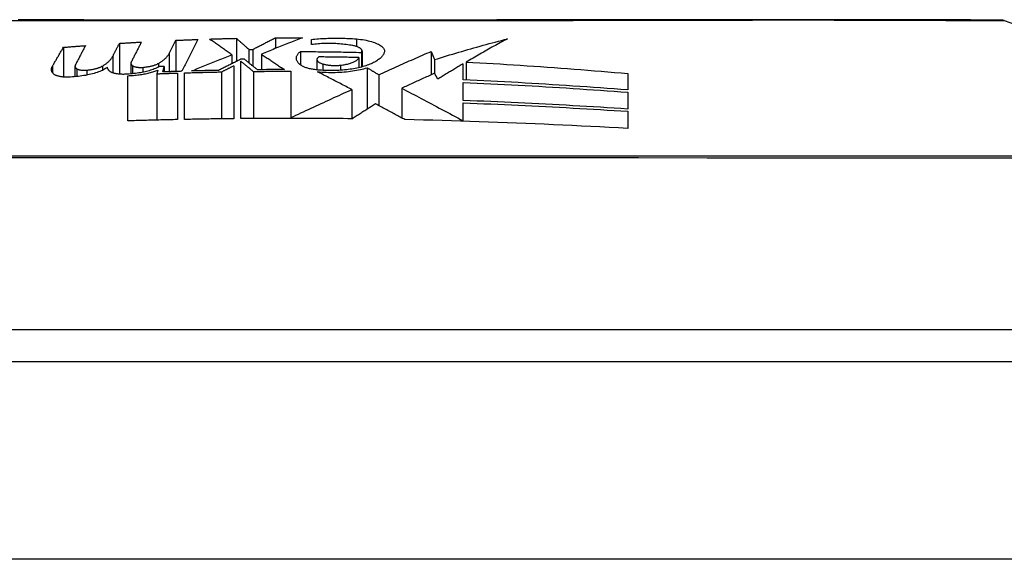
# Model space of a CAD drawing. Header units: inches. Extents: x 20 to 683, y 61 to 320.
# Tile 185 of 256: x 21.636 to 22.129, y 320.223 to 320.493. Entities that reach past the tile are written whole.
import ezdxf

# ---------------------------------------------------------------- set-up
doc = ezdxf.new("R2010")
doc.units = ezdxf.units.IN
doc.header["$MEASUREMENT"] = 0
doc.layers.add('Visible Edges(ANSI)', color=7, linetype='Continuous', lineweight=25)
doc.layers.add('Visible Tangent Edges(ANSI)', color=7, linetype='Continuous', lineweight=25)

msp = doc.modelspace()

# ---------------------------------------------------------------- linework, layer by layer
at = {"layer": 'Visible Edges(ANSI)'}
for p, q in [((22.12865, 320.49225), (22.32219, 320.42452)), ((21.71104, 320.47586), (21.71434, 320.4824)), ((21.71434, 320.4824), (21.71434, 320.46682)), ((21.74459, 320.4834), (21.74459, 320.47181)), ((21.76409, 320.48367), (21.76409, 320.47832)), ((21.78209, 320.48025), (21.78209, 320.48287)), ((21.6581, 320.47891), (21.6581, 320.46404)), ((21.68609, 320.48088), (21.68609, 320.46547)), ((21.75084, 320.47785), (21.75284, 320.47788)), ((21.75084, 320.47785), (21.75084, 320.47114)), ((21.75284, 320.47788), (21.75284, 320.46952)), ((21.77659, 320.47678), (21.77659, 320.47013)), ((21.80709, 320.47635), (21.80709, 320.46901)), ((21.80742, 320.47713), (21.80742, 320.4691)), ((21.84202, 320.47683), (21.84369, 320.47275)), ((21.84202, 320.47683), (21.84202, 320.46516)), ((21.68279, 320.47447), (21.68279, 320.4661)), ((21.74234, 320.47521), (21.74234, 320.47069)), ((21.74859, 320.47296), (21.74684, 320.47293)), ((21.74684, 320.44324), (21.74684, 320.4719)), ((21.75709, 320.47549), (21.75709, 320.46771)), ((21.78488, 320.47277), (21.78488, 320.4676)), ((21.80584, 320.47378), (21.80584, 320.4687)), ((21.84369, 320.47275), (21.84369, 320.4659)), ((21.85953, 320.47155), (21.85953, 320.46257)), ((21.66387, 320.46945), (21.66387, 320.46417)), ((21.67759, 320.46951), (21.67759, 320.46739)), ((21.69187, 320.47101), (21.69187, 320.46559)), ((21.70529, 320.46744), (21.70484, 320.46567)), ((21.70784, 320.4666), (21.70854, 320.46936)), ((21.70854, 320.46936), (21.70854, 320.46662)), ((21.73708, 320.46659), (21.73708, 320.44313)), ((21.74334, 320.46971), (21.74334, 320.4432)), ((21.75309, 320.46684), (21.75309, 320.44329)), ((21.77184, 320.46694), (21.77184, 320.44373)), ((21.81006, 320.46865), (21.81006, 320.44797)), ((21.85809, 320.46263), (21.85809, 320.4707)), ((21.69034, 320.44212), (21.69034, 320.4647)), ((21.70484, 320.46567), (21.70484, 320.44251)), ((21.71509, 320.46603), (21.71509, 320.44275)), ((21.71859, 320.44282), (21.71859, 320.46613)), ((21.81584, 320.46517), (21.81584, 320.44969)), ((21.84534, 320.46299), (21.84371, 320.46591)), ((21.85809, 320.45229), (21.85809, 320.46137)), ((21.94034, 320.46581), (21.94034, 320.45761)), ((21.80234, 320.45779), (21.80234, 320.44318)), ((21.82734, 320.45844), (21.82734, 320.44355)), ((21.94034, 320.45645), (21.94034, 320.44803)), ((21.85809, 320.44214), (21.85809, 320.4511)), ((21.94034, 320.44692), (21.94034, 320.43833)), ((21.77184, 320.44373), (21.77184, 320.44336)), ((21.85809, 320.44214), (21.85809, 320.44197)), ((22.20053, 320.33761), (21.34315, 320.33761)), ((20.44684, 320.32186), (92.05184, 320.32186))]:
    msp.add_line(p, q, dxfattribs=at)
at = {"layer": 'Visible Edges(ANSI)', "flags": 128}
for points in [[(22.12704, 320.49253), (22.12661, 320.49253), (22.12532, 320.49253), (22.12318, 320.49254), (22.1202, 320.49255), (22.11639, 320.49256), (22.11176, 320.49257), (22.10628, 320.49259), (22.09999, 320.4926), (22.09289, 320.49262), (22.08502, 320.49263), (22.07641, 320.49265), (22.06708, 320.49267), (22.05708, 320.49268), (22.04639, 320.4927), (22.03502, 320.49271), (22.02303, 320.49272), (22.01043, 320.49271), (21.99726, 320.4927), (21.98353, 320.49268), (21.96932, 320.49267), (21.95462, 320.49265), (21.93943, 320.49263), (21.9238, 320.49262), (21.90777, 320.4926), (21.89142, 320.49259), (21.87479, 320.49257), (21.85796, 320.49256), (21.84098, 320.49255), (21.82384, 320.49254), (21.80652, 320.49253), (21.78907, 320.49253), (21.77156, 320.49253), (21.75405, 320.49253), (21.7366, 320.49253), (21.71928, 320.49254), (21.70214, 320.49255), (21.68517, 320.49256), (21.66835, 320.49257), (21.65174, 320.49259), (21.63539, 320.4926)], [(21.68609, 320.48088), (21.68655, 320.48091), (21.68701, 320.48094), (21.68747, 320.48097), (21.68793, 320.481), (21.68838, 320.48103), (21.68884, 320.48105), (21.6893, 320.48108), (21.68976, 320.48111), (21.69022, 320.48114), (21.69067, 320.48116), (21.69113, 320.48119), (21.69159, 320.48122), (21.69205, 320.48125), (21.69251, 320.48127), (21.69297, 320.4813), (21.69342, 320.48133), (21.69388, 320.48135), (21.69434, 320.48138), (21.6948, 320.48141), (21.69526, 320.48143), (21.69572, 320.48146), (21.69618, 320.48148), (21.69663, 320.48151), (21.69709, 320.48153)], [(21.69709, 320.48153), (21.69688, 320.48112), (21.69667, 320.48071), (21.69646, 320.4803), (21.69625, 320.47988), (21.69604, 320.47947), (21.69583, 320.47906), (21.69561, 320.47864), (21.6954, 320.47823), (21.69519, 320.47782), (21.69498, 320.4774), (21.69477, 320.47699), (21.69456, 320.47658), (21.69435, 320.47616), (21.69413, 320.47575), (21.69392, 320.47533), (21.69371, 320.47492), (21.6935, 320.47451), (21.69329, 320.47409), (21.69308, 320.47368), (21.69287, 320.47327), (21.69266, 320.47285), (21.69244, 320.47244), (21.69223, 320.47203), (21.69202, 320.47162)], [(21.71434, 320.4824), (21.7148, 320.48242), (21.71526, 320.48244), (21.71572, 320.48246), (21.71618, 320.48248), (21.71664, 320.4825), (21.71709, 320.48252), (21.71755, 320.48254), (21.71801, 320.48256), (21.71847, 320.48257), (21.71893, 320.48259), (21.71939, 320.48261), (21.71984, 320.48263), (21.7203, 320.48265), (21.72076, 320.48267), (21.72122, 320.48268), (21.72168, 320.4827), (21.72213, 320.48272), (21.72259, 320.48274), (21.72305, 320.48276), (21.72351, 320.48277), (21.72397, 320.48279), (21.72443, 320.48281), (21.72488, 320.48282), (21.72534, 320.48284)], [(21.72534, 320.48284), (21.72501, 320.48218), (21.72468, 320.48152), (21.72434, 320.48085), (21.72401, 320.48019), (21.72367, 320.47952), (21.72334, 320.47886), (21.723, 320.4782), (21.72267, 320.47753), (21.72233, 320.47687), (21.722, 320.4762), (21.72166, 320.47554), (21.72133, 320.47487), (21.72099, 320.47421), (21.72066, 320.47354), (21.72032, 320.47288), (21.71999, 320.47221), (21.71966, 320.47155), (21.71932, 320.47088), (21.71899, 320.47022), (21.71865, 320.46956), (21.71832, 320.4689), (21.71799, 320.46823), (21.71765, 320.46757), (21.71732, 320.46691)], [(21.73109, 320.48304), (21.73166, 320.48306), (21.73222, 320.48307), (21.73278, 320.48309), (21.73334, 320.48311), (21.73391, 320.48312), (21.73447, 320.48314), (21.73503, 320.48316), (21.73559, 320.48317), (21.73616, 320.48319), (21.73672, 320.48321), (21.73728, 320.48322), (21.73784, 320.48324), (21.7384, 320.48325), (21.73897, 320.48327), (21.73953, 320.48328), (21.74009, 320.48329), (21.74065, 320.48331), (21.74122, 320.48332), (21.74178, 320.48334), (21.74234, 320.48335), (21.7429, 320.48336), (21.74347, 320.48338), (21.74403, 320.48339), (21.74459, 320.4834)], [(21.74234, 320.47521), (21.74188, 320.47554), (21.74141, 320.47587), (21.74094, 320.47619), (21.74048, 320.47652), (21.74001, 320.47685), (21.73954, 320.47718), (21.73907, 320.47751), (21.73861, 320.47783), (21.73814, 320.47816), (21.73767, 320.47849), (21.7372, 320.47881), (21.73673, 320.47914), (21.73626, 320.47947), (21.73579, 320.47979), (21.73532, 320.48012), (21.73485, 320.48045), (21.73438, 320.48077), (21.73391, 320.4811), (21.73344, 320.48142), (21.73297, 320.48175), (21.7325, 320.48207), (21.73203, 320.48239), (21.73156, 320.48272), (21.73109, 320.48304)], [(21.74459, 320.4834), (21.74485, 320.48317), (21.74511, 320.48294), (21.74537, 320.48271), (21.74564, 320.48248), (21.7459, 320.48225), (21.74616, 320.48202), (21.74642, 320.48179), (21.74668, 320.48156), (21.74694, 320.48132), (21.7472, 320.48109), (21.74746, 320.48086), (21.74772, 320.48063), (21.74798, 320.4804), (21.74824, 320.48017), (21.7485, 320.47994), (21.74876, 320.4797), (21.74902, 320.47947), (21.74928, 320.47924), (21.74954, 320.47901), (21.7498, 320.47878), (21.75006, 320.47855), (21.75032, 320.47832), (21.75058, 320.47808), (21.75084, 320.47785)], [(21.75284, 320.47788), (21.75331, 320.47812), (21.75377, 320.47836), (21.75424, 320.4786), (21.7547, 320.47884), (21.75517, 320.47909), (21.75564, 320.47933), (21.75611, 320.47957), (21.75658, 320.47981), (21.75704, 320.48005), (21.75751, 320.48029), (21.75798, 320.48054), (21.75845, 320.48078), (21.75892, 320.48102), (21.75939, 320.48126), (21.75986, 320.4815), (21.76033, 320.48174), (21.7608, 320.48199), (21.76127, 320.48223), (21.76174, 320.48247), (21.76221, 320.48271), (21.76268, 320.48295), (21.76315, 320.48319), (21.76362, 320.48343), (21.76409, 320.48367)], [(21.77759, 320.48368), (21.77674, 320.48335), (21.77588, 320.48301), (21.77502, 320.48267), (21.77417, 320.48233), (21.77331, 320.482), (21.77245, 320.48166), (21.77159, 320.48131), (21.77073, 320.48097), (21.76988, 320.48063), (21.76902, 320.48029), (21.76816, 320.47995), (21.7673, 320.4796), (21.76645, 320.47926), (21.76559, 320.47892), (21.76474, 320.47858), (21.76388, 320.47823), (21.76303, 320.47789), (21.76218, 320.47754), (21.76132, 320.4772), (21.76048, 320.47686), (21.75963, 320.47651), (21.75878, 320.47617), (21.75794, 320.47583), (21.75709, 320.47549)], [(21.76409, 320.48367), (21.76466, 320.48368), (21.76522, 320.48368), (21.76578, 320.48368), (21.76634, 320.48368), (21.76691, 320.48369), (21.76747, 320.48369), (21.76803, 320.48369), (21.76859, 320.48369), (21.76916, 320.48369), (21.76972, 320.4837), (21.77028, 320.4837), (21.77084, 320.4837), (21.77141, 320.4837), (21.77197, 320.4837), (21.77253, 320.4837), (21.77309, 320.4837), (21.77366, 320.4837), (21.77422, 320.48369), (21.77478, 320.48369), (21.77534, 320.48369), (21.7759, 320.48369), (21.77647, 320.48369), (21.77703, 320.48369), (21.77759, 320.48368)], [(21.78209, 320.48287), (21.783, 320.48296), (21.78391, 320.48304), (21.78482, 320.48311), (21.78574, 320.48318), (21.78667, 320.48324), (21.7876, 320.4833), (21.78853, 320.48334), (21.78947, 320.48338), (21.79041, 320.48342), (21.79135, 320.48344), (21.79229, 320.48346), (21.79324, 320.48348), (21.79419, 320.48348), (21.79513, 320.48348), (21.79608, 320.48347), (21.79703, 320.48346), (21.79798, 320.48344), (21.79893, 320.48341), (21.79988, 320.48337), (21.80083, 320.48333), (21.80177, 320.48328), (21.80271, 320.48323), (21.80365, 320.48316), (21.80459, 320.4831)], [(21.80459, 320.4831), (21.80563, 320.483), (21.80664, 320.48289), (21.80764, 320.48275), (21.80861, 320.48259), (21.80955, 320.48242), (21.81046, 320.48222), (21.81133, 320.482), (21.81217, 320.48177), (21.81296, 320.48152), (21.81371, 320.48126), (21.81442, 320.48098), (21.81507, 320.4807), (21.81567, 320.4804), (21.81622, 320.48009), (21.81672, 320.47977), (21.81716, 320.47945), (21.81754, 320.47912), (21.81787, 320.47878), (21.81814, 320.47844), (21.81835, 320.4781), (21.8185, 320.47775), (21.81859, 320.47741), (21.81862, 320.47706), (21.81859, 320.47672)], [(21.84369, 320.47275), (21.8452, 320.47322), (21.84671, 320.47369), (21.84822, 320.47415), (21.84973, 320.47461), (21.85125, 320.47507), (21.85277, 320.47553), (21.85428, 320.47598), (21.8558, 320.47643), (21.85732, 320.47688), (21.85884, 320.47732), (21.86036, 320.47776), (21.86189, 320.4782), (21.86341, 320.47863), (21.86493, 320.47906), (21.86646, 320.47949), (21.86799, 320.47991), (21.86951, 320.48033), (21.87104, 320.48075), (21.87257, 320.48116), (21.8741, 320.48156), (21.87563, 320.48197), (21.87716, 320.48237), (21.87869, 320.48276), (21.88022, 320.48315)], [(21.88022, 320.48315), (21.87936, 320.48269), (21.87849, 320.48223), (21.87762, 320.48177), (21.87676, 320.4813), (21.87589, 320.48083), (21.87503, 320.48036), (21.87416, 320.47989), (21.8733, 320.47941), (21.87243, 320.47893), (21.87157, 320.47845), (21.8707, 320.47797), (21.86984, 320.47748), (21.86898, 320.477), (21.86811, 320.47651), (21.86725, 320.47602), (21.86639, 320.47553), (21.86553, 320.47504), (21.86467, 320.47454), (21.86381, 320.47405), (21.86295, 320.47355), (21.86209, 320.47305), (21.86124, 320.47255), (21.86038, 320.47205), (21.85953, 320.47155)], [(21.65255, 320.46936), (21.65278, 320.46975), (21.65301, 320.47015), (21.65324, 320.47055), (21.65347, 320.47095), (21.6537, 320.47135), (21.65393, 320.47175), (21.65416, 320.47215), (21.6544, 320.47255), (21.65463, 320.47294), (21.65486, 320.47334), (21.65509, 320.47374), (21.65532, 320.47414), (21.65555, 320.47454), (21.65578, 320.47494), (21.65602, 320.47534), (21.65625, 320.47574), (21.65648, 320.47613), (21.65671, 320.47653), (21.65694, 320.47693), (21.65717, 320.47733), (21.65741, 320.47772), (21.65764, 320.47812), (21.65787, 320.47852), (21.6581, 320.47891)], [(21.6581, 320.47891), (21.65856, 320.47895), (21.65902, 320.47899), (21.65947, 320.47902), (21.65993, 320.47906), (21.66039, 320.47909), (21.66085, 320.47913), (21.66131, 320.47916), (21.66176, 320.4792), (21.66222, 320.47923), (21.66268, 320.47927), (21.66314, 320.4793), (21.6636, 320.47933), (21.66406, 320.47937), (21.66451, 320.4794), (21.66497, 320.47944), (21.66543, 320.47947), (21.66589, 320.4795), (21.66635, 320.47954), (21.66681, 320.47957), (21.66727, 320.47961), (21.66772, 320.47964), (21.66818, 320.47967), (21.66864, 320.47971), (21.6691, 320.47974)], [(21.6691, 320.47974), (21.66889, 320.47934), (21.66868, 320.47893), (21.66847, 320.47853), (21.66825, 320.47813), (21.66804, 320.47772), (21.66783, 320.47732), (21.66762, 320.47692), (21.66741, 320.47651), (21.6672, 320.47611), (21.66699, 320.47571), (21.66677, 320.4753), (21.66656, 320.4749), (21.66635, 320.47449), (21.66614, 320.47409), (21.66593, 320.47368), (21.66572, 320.47328), (21.66551, 320.47288), (21.66529, 320.47247), (21.66508, 320.47207), (21.66487, 320.47166), (21.66466, 320.47126), (21.66445, 320.47085), (21.66424, 320.47045), (21.66403, 320.47005)], [(21.68279, 320.47447), (21.68292, 320.47474), (21.68306, 320.47501), (21.6832, 320.47527), (21.68334, 320.47554), (21.68347, 320.47581), (21.68361, 320.47607), (21.68375, 320.47634), (21.68389, 320.47661), (21.68403, 320.47688), (21.68416, 320.47714), (21.6843, 320.47741), (21.68444, 320.47768), (21.68458, 320.47795), (21.68471, 320.47821), (21.68485, 320.47848), (21.68499, 320.47875), (21.68513, 320.47901), (21.68527, 320.47928), (21.6854, 320.47955), (21.68554, 320.47982), (21.68568, 320.48008), (21.68582, 320.48035), (21.68595, 320.48062), (21.68609, 320.48088)], [(21.77659, 320.47013), (21.77627, 320.47039), (21.77598, 320.47066), (21.77572, 320.47093), (21.77548, 320.47121), (21.77527, 320.47148), (21.77509, 320.47176), (21.77494, 320.47204), (21.77481, 320.47232), (21.77471, 320.47261), (21.77464, 320.47289), (21.7746, 320.47317), (21.77459, 320.47346), (21.7746, 320.47374), (21.77464, 320.47403), (21.77471, 320.47431), (21.77481, 320.47459), (21.77494, 320.47487), (21.77509, 320.47515), (21.77527, 320.47543), (21.77548, 320.4757), (21.77572, 320.47598), (21.77598, 320.47625), (21.77627, 320.47651), (21.77659, 320.47678)], [(21.77659, 320.47678), (21.77786, 320.47677), (21.77914, 320.47677), (21.78041, 320.47676), (21.78168, 320.47675), (21.78295, 320.47674), (21.78422, 320.47673), (21.78549, 320.47672), (21.78676, 320.47671), (21.78803, 320.47669), (21.7893, 320.47668), (21.79058, 320.47666), (21.79185, 320.47665), (21.79312, 320.47663), (21.79439, 320.47661), (21.79566, 320.47659), (21.79693, 320.47657), (21.7982, 320.47654), (21.79947, 320.47652), (21.80074, 320.47649), (21.80201, 320.47647), (21.80328, 320.47644), (21.80455, 320.47641), (21.80582, 320.47638), (21.80709, 320.47635)], [(21.80284, 320.47975), (21.80204, 320.4799), (21.80122, 320.48003), (21.80039, 320.48016), (21.79955, 320.48027), (21.7987, 320.48038), (21.79784, 320.48047), (21.79697, 320.48055), (21.79609, 320.48063), (21.79521, 320.48069), (21.79432, 320.48074), (21.79343, 320.48078), (21.79254, 320.4808), (21.79164, 320.48082), (21.79075, 320.48082), (21.78986, 320.48082), (21.78896, 320.4808), (21.78808, 320.48077), (21.7872, 320.48073), (21.78632, 320.48067), (21.78546, 320.48061), (21.7846, 320.48054), (21.78375, 320.48045), (21.78292, 320.48035), (21.78209, 320.48025)], [(21.80709, 320.47635), (21.80721, 320.47651), (21.80731, 320.47667), (21.80737, 320.47682), (21.80741, 320.47699), (21.80742, 320.47715), (21.8074, 320.47731), (21.80736, 320.47747), (21.80729, 320.47763), (21.8072, 320.47779), (21.80707, 320.47795), (21.80692, 320.47811), (21.80675, 320.47827), (21.80655, 320.47842), (21.80632, 320.47857), (21.80607, 320.47871), (21.80579, 320.47885), (21.8055, 320.47899), (21.80518, 320.47912), (21.80483, 320.47924), (21.80447, 320.47936), (21.80409, 320.47947), (21.80369, 320.47957), (21.80327, 320.47967), (21.80284, 320.47975)], [(21.81859, 320.47672), (21.81852, 320.47638), (21.81841, 320.47603), (21.81827, 320.47569), (21.8181, 320.47535), (21.81791, 320.47502), (21.81768, 320.47468), (21.81742, 320.47435), (21.81713, 320.47402), (21.81681, 320.4737), (21.81646, 320.47338), (21.81608, 320.47306), (21.81567, 320.47275), (21.81524, 320.47244), (21.81477, 320.47214), (21.81427, 320.47184), (21.81375, 320.47155), (21.8132, 320.47127), (21.81262, 320.47098), (21.81201, 320.47071), (21.81138, 320.47044), (21.81072, 320.47018), (21.81004, 320.46993), (21.80933, 320.46968), (21.80859, 320.46944)], [(21.81584, 320.46517), (21.81692, 320.46567), (21.818, 320.46617), (21.81908, 320.46666), (21.82017, 320.46716), (21.82125, 320.46765), (21.82234, 320.46815), (21.82343, 320.46864), (21.82452, 320.46914), (21.82561, 320.46963), (21.8267, 320.47012), (21.82779, 320.47061), (21.82888, 320.4711), (21.82998, 320.47158), (21.83107, 320.47207), (21.83217, 320.47255), (21.83326, 320.47304), (21.83436, 320.47352), (21.83545, 320.474), (21.83655, 320.47448), (21.83765, 320.47495), (21.83874, 320.47543), (21.83984, 320.4759), (21.84093, 320.47637), (21.84202, 320.47683)], [(21.67759, 320.46951), (21.67792, 320.46971), (21.67823, 320.46991), (21.67854, 320.47011), (21.67884, 320.47031), (21.67912, 320.47051), (21.6794, 320.47072), (21.67967, 320.47092), (21.67993, 320.47113), (21.68018, 320.47133), (21.68042, 320.47154), (21.68066, 320.47174), (21.68088, 320.47195), (21.68109, 320.47216), (21.68129, 320.47237), (21.68149, 320.47258), (21.68167, 320.47279), (21.68184, 320.47299), (21.68201, 320.47321), (21.68216, 320.47342), (21.68231, 320.47363), (21.68244, 320.47384), (21.68257, 320.47405), (21.68268, 320.47426), (21.68279, 320.47447)], [(21.69202, 320.47162), (21.69198, 320.47153), (21.69195, 320.47145), (21.69192, 320.47136), (21.6919, 320.47128), (21.69188, 320.47119), (21.69187, 320.47111), (21.69187, 320.47102), (21.69187, 320.47094), (21.69188, 320.47086), (21.69189, 320.47077), (21.69191, 320.47069), (21.69194, 320.47061), (21.69197, 320.47053), (21.69201, 320.47044), (21.69205, 320.47036), (21.6921, 320.47028), (21.69216, 320.4702), (21.69222, 320.47012), (21.69229, 320.47005), (21.69236, 320.46997), (21.69245, 320.46989), (21.69253, 320.46982), (21.69262, 320.46974), (21.69272, 320.46967)], [(21.70559, 320.47085), (21.70593, 320.47105), (21.70626, 320.47125), (21.70657, 320.47145), (21.70688, 320.47165), (21.70718, 320.47185), (21.70747, 320.47206), (21.70775, 320.47226), (21.70802, 320.47247), (21.70828, 320.47268), (21.70853, 320.47288), (21.70878, 320.47309), (21.70901, 320.4733), (21.70923, 320.47351), (21.70944, 320.47372), (21.70965, 320.47393), (21.70984, 320.47415), (21.71003, 320.47436), (21.7102, 320.47457), (21.71036, 320.47479), (21.71052, 320.475), (21.71066, 320.47522), (21.7108, 320.47543), (21.71092, 320.47565), (21.71104, 320.47586)], [(21.72209, 320.46706), (21.72292, 320.46739), (21.72374, 320.46772), (21.72457, 320.46806), (21.72541, 320.4684), (21.72624, 320.46874), (21.72708, 320.46907), (21.72792, 320.46941), (21.72876, 320.46975), (21.7296, 320.47009), (21.73045, 320.47043), (21.73129, 320.47078), (21.73214, 320.47112), (21.73299, 320.47146), (21.73384, 320.4718), (21.73469, 320.47214), (21.73554, 320.47249), (21.73639, 320.47283), (21.73724, 320.47317), (21.73809, 320.47351), (21.73895, 320.47385), (21.7398, 320.47419), (21.74065, 320.47453), (21.74149, 320.47487), (21.74234, 320.47521)], [(21.74684, 320.47293), (21.74638, 320.4727), (21.74591, 320.47247), (21.74545, 320.47224), (21.74498, 320.47201), (21.74452, 320.47177), (21.74405, 320.47154), (21.74359, 320.47131), (21.74312, 320.47108), (21.74266, 320.47085), (21.74219, 320.47062), (21.74173, 320.47039), (21.74126, 320.47016), (21.7408, 320.46992), (21.74033, 320.46969), (21.73987, 320.46946), (21.73941, 320.46923), (21.73894, 320.469), (21.73848, 320.46877), (21.73802, 320.46854), (21.73756, 320.46831), (21.7371, 320.46808), (21.73664, 320.46785), (21.73618, 320.46762), (21.73572, 320.46739)], [(21.74684, 320.4719), (21.7471, 320.47169), (21.74736, 320.47148), (21.74762, 320.47127), (21.74788, 320.47106), (21.74815, 320.47085), (21.74841, 320.47063), (21.74867, 320.47042), (21.74893, 320.47021), (21.74919, 320.47), (21.74945, 320.46979), (21.74971, 320.46958), (21.74997, 320.46937), (21.75023, 320.46916), (21.75049, 320.46895), (21.75075, 320.46874), (21.75101, 320.46853), (21.75127, 320.46832), (21.75153, 320.46811), (21.75179, 320.46789), (21.75205, 320.46768), (21.75231, 320.46747), (21.75257, 320.46726), (21.75283, 320.46705), (21.75309, 320.46684)], [(21.75509, 320.46769), (21.75482, 320.46791), (21.75455, 320.46813), (21.75428, 320.46835), (21.75401, 320.46857), (21.75374, 320.46879), (21.75347, 320.46901), (21.7532, 320.46923), (21.75293, 320.46945), (21.75266, 320.46967), (21.75239, 320.46989), (21.75212, 320.47011), (21.75185, 320.47033), (21.75157, 320.47055), (21.7513, 320.47077), (21.75103, 320.47098), (21.75076, 320.4712), (21.75049, 320.47142), (21.75022, 320.47164), (21.74995, 320.47186), (21.74968, 320.47208), (21.74941, 320.4723), (21.74913, 320.47252), (21.74886, 320.47274), (21.74859, 320.47296)], [(21.75709, 320.47549), (21.75757, 320.47517), (21.75805, 320.47485), (21.75853, 320.47453), (21.75901, 320.4742), (21.75949, 320.47388), (21.75997, 320.47356), (21.76045, 320.47324), (21.76093, 320.47292), (21.76141, 320.4726), (21.7619, 320.47228), (21.76238, 320.47195), (21.76286, 320.47163), (21.76334, 320.47131), (21.76382, 320.47099), (21.7643, 320.47066), (21.76477, 320.47034), (21.76525, 320.47002), (21.76573, 320.4697), (21.76621, 320.46938), (21.76669, 320.46905), (21.76716, 320.46873), (21.76764, 320.46841), (21.76812, 320.46809), (21.76859, 320.46777)], [(21.78584, 320.47409), (21.78563, 320.47395), (21.78545, 320.47381), (21.78529, 320.47366), (21.78516, 320.4735), (21.78505, 320.47335), (21.78497, 320.47319), (21.78491, 320.47303), (21.78488, 320.47287), (21.78488, 320.47271), (21.7849, 320.47255), (21.78495, 320.4724), (21.78502, 320.47224), (21.78513, 320.47208), (21.78525, 320.47192), (21.7854, 320.47177), (21.78558, 320.47162), (21.78578, 320.47148), (21.78601, 320.47133), (21.78626, 320.47119), (21.78653, 320.47106), (21.78683, 320.47093), (21.78715, 320.47081), (21.78748, 320.47069), (21.78784, 320.47058)], [(21.80584, 320.47378), (21.80501, 320.4738), (21.80418, 320.47382), (21.80334, 320.47383), (21.80251, 320.47385), (21.80167, 320.47387), (21.80084, 320.47388), (21.80001, 320.4739), (21.79917, 320.47391), (21.79834, 320.47393), (21.79751, 320.47394), (21.79667, 320.47396), (21.79584, 320.47397), (21.79501, 320.47398), (21.79417, 320.47399), (21.79334, 320.47401), (21.79251, 320.47402), (21.79168, 320.47403), (21.79084, 320.47404), (21.79001, 320.47405), (21.78918, 320.47406), (21.78834, 320.47407), (21.78751, 320.47408), (21.78668, 320.47409), (21.78584, 320.47409)], [(21.79659, 320.46995), (21.79721, 320.47002), (21.79782, 320.4701), (21.79842, 320.47019), (21.79899, 320.4703), (21.79956, 320.47041), (21.8001, 320.47053), (21.80062, 320.47066), (21.80113, 320.47079), (21.80161, 320.47094), (21.80207, 320.47109), (21.80251, 320.47125), (21.80292, 320.47141), (21.80331, 320.47158), (21.80368, 320.47176), (21.80402, 320.47195), (21.80433, 320.47213), (21.80461, 320.47233), (21.80487, 320.47252), (21.8051, 320.47273), (21.80531, 320.47293), (21.80548, 320.47314), (21.80563, 320.47335), (21.80575, 320.47356), (21.80584, 320.47378)], [(21.85953, 320.47155), (21.86291, 320.47136), (21.86629, 320.47118), (21.86967, 320.47098), (21.87306, 320.47078), (21.87644, 320.47057), (21.87982, 320.47036), (21.8832, 320.47015), (21.88658, 320.46992), (21.88996, 320.4697), (21.89334, 320.46947), (21.89672, 320.46923), (21.90009, 320.46899), (21.90347, 320.46875), (21.90684, 320.4685), (21.9102, 320.46824), (21.91357, 320.46799), (21.91693, 320.46773), (21.92029, 320.46746), (21.92364, 320.46719), (21.92699, 320.46692), (21.93034, 320.46665), (21.93368, 320.46637), (21.93701, 320.46609), (21.94034, 320.46581)], [(21.65334, 320.46546), (21.65318, 320.46561), (21.65304, 320.46576), (21.6529, 320.46591), (21.65277, 320.46607), (21.65266, 320.46622), (21.65255, 320.46638), (21.65246, 320.46654), (21.65238, 320.4667), (21.6523, 320.46686), (21.65224, 320.46702), (21.65219, 320.46718), (21.65216, 320.46735), (21.65213, 320.46751), (21.65211, 320.46768), (21.65211, 320.46784), (21.65211, 320.46801), (21.65213, 320.46818), (21.65215, 320.46834), (21.65219, 320.46851), (21.65224, 320.46868), (21.6523, 320.46885), (21.65237, 320.46902), (21.65245, 320.46919), (21.65255, 320.46936)], [(21.68009, 320.46883), (21.67966, 320.46853), (21.67919, 320.46823), (21.67869, 320.46794), (21.67815, 320.46766), (21.67757, 320.46738), (21.67696, 320.46711), (21.67631, 320.46684), (21.67563, 320.46659), (21.67492, 320.46634), (21.67418, 320.4661), (21.67341, 320.46587), (21.67262, 320.46565), (21.67179, 320.46545), (21.67095, 320.46525), (21.67008, 320.46507), (21.66919, 320.46489), (21.66828, 320.46473), (21.66736, 320.46459), (21.66642, 320.46445), (21.66547, 320.46433), (21.66451, 320.46423), (21.66354, 320.46414), (21.66257, 320.46406), (21.66159, 320.464)], [(21.66403, 320.47005), (21.66399, 320.46996), (21.66396, 320.46988), (21.66393, 320.4698), (21.6639, 320.46972), (21.66389, 320.46963), (21.66388, 320.46955), (21.66387, 320.46947), (21.66388, 320.46939), (21.66388, 320.46931), (21.6639, 320.46923), (21.66392, 320.46915), (21.66394, 320.46907), (21.66398, 320.46899), (21.66401, 320.46891), (21.66406, 320.46883), (21.66411, 320.46875), (21.66417, 320.46868), (21.66423, 320.4686), (21.6643, 320.46852), (21.66437, 320.46845), (21.66445, 320.46838), (21.66454, 320.4683), (21.66463, 320.46823), (21.66473, 320.46816)], [(21.66473, 320.46816), (21.66484, 320.46809), (21.66496, 320.46802), (21.66509, 320.46796), (21.66524, 320.4679), (21.66539, 320.46784), (21.66556, 320.46778), (21.66574, 320.46773), (21.66593, 320.46768), (21.66612, 320.46764), (21.66633, 320.46759), (21.66655, 320.46756), (21.66677, 320.46752), (21.667, 320.4675), (21.66724, 320.46747), (21.66749, 320.46745), (21.66774, 320.46744), (21.66799, 320.46743), (21.66825, 320.46742), (21.66852, 320.46742), (21.66878, 320.46742), (21.66905, 320.46743), (21.66931, 320.46744), (21.66958, 320.46746), (21.66984, 320.46748)], [(21.66984, 320.46748), (21.67024, 320.46752), (21.67064, 320.46757), (21.67103, 320.46761), (21.67141, 320.46767), (21.6718, 320.46773), (21.67217, 320.46779), (21.67255, 320.46785), (21.67291, 320.46792), (21.67327, 320.468), (21.67363, 320.46808), (21.67397, 320.46816), (21.67431, 320.46825), (21.67464, 320.46834), (21.67496, 320.46843), (21.67527, 320.46853), (21.67557, 320.46863), (21.67586, 320.46873), (21.67614, 320.46883), (21.67641, 320.46894), (21.67667, 320.46905), (21.67692, 320.46916), (21.67716, 320.46928), (21.67738, 320.4694), (21.67759, 320.46951)], [(21.68109, 320.46704), (21.68103, 320.46711), (21.68096, 320.46718), (21.6809, 320.46726), (21.68084, 320.46733), (21.68078, 320.4674), (21.68072, 320.46748), (21.68067, 320.46755), (21.68062, 320.46762), (21.68057, 320.4677), (21.68052, 320.46777), (21.68047, 320.46784), (21.68043, 320.46792), (21.68039, 320.46799), (21.68035, 320.46807), (21.68032, 320.46814), (21.68028, 320.46822), (21.68025, 320.46829), (21.68022, 320.46837), (21.68019, 320.46845), (21.68017, 320.46852), (21.68015, 320.4686), (21.68013, 320.46867), (21.68011, 320.46875), (21.68009, 320.46883)], [(21.68909, 320.46541), (21.68864, 320.4654), (21.68819, 320.46539), (21.68774, 320.46539), (21.6873, 320.4654), (21.68686, 320.46542), (21.68643, 320.46545), (21.686, 320.46548), (21.68559, 320.46552), (21.68519, 320.46557), (21.6848, 320.46563), (21.68442, 320.46569), (21.68406, 320.46576), (21.68371, 320.46584), (21.68338, 320.46592), (21.68307, 320.46601), (21.68277, 320.46611), (21.68249, 320.46621), (21.68223, 320.46631), (21.68199, 320.46642), (21.68177, 320.46654), (21.68157, 320.46666), (21.68139, 320.46678), (21.68123, 320.46691), (21.68109, 320.46704)], [(21.70613, 320.46927), (21.70567, 320.46901), (21.70518, 320.46877), (21.70467, 320.46853), (21.70413, 320.46829), (21.70356, 320.46806), (21.70296, 320.46784), (21.70235, 320.46763), (21.7017, 320.46742), (21.70103, 320.46722), (21.70034, 320.46703), (21.69963, 320.46685), (21.6989, 320.46667), (21.69816, 320.46651), (21.69739, 320.46636), (21.69661, 320.46621), (21.69581, 320.46608), (21.695, 320.46596), (21.69418, 320.46584), (21.69334, 320.46574), (21.69251, 320.46565), (21.69166, 320.46558), (21.69081, 320.46551), (21.68995, 320.46546), (21.68909, 320.46541)], [(21.69034, 320.4647), (21.69105, 320.46473), (21.69175, 320.46477), (21.69246, 320.46482), (21.69316, 320.46487), (21.69386, 320.46493), (21.69455, 320.465), (21.69523, 320.46508), (21.69591, 320.46517), (21.69658, 320.46526), (21.69725, 320.46536), (21.6979, 320.46547), (21.69855, 320.46558), (21.69918, 320.4657), (21.69981, 320.46583), (21.70042, 320.46597), (21.70102, 320.46611), (21.70161, 320.46625), (21.70218, 320.46641), (21.70274, 320.46657), (21.70328, 320.46673), (21.70381, 320.4669), (21.70432, 320.46708), (21.70481, 320.46726), (21.70529, 320.46744)], [(21.69272, 320.46967), (21.69283, 320.46959), (21.69295, 320.46952), (21.69308, 320.46945), (21.69323, 320.46939), (21.69338, 320.46933), (21.69355, 320.46927), (21.69373, 320.46921), (21.69392, 320.46916), (21.69411, 320.46911), (21.69432, 320.46906), (21.69454, 320.46902), (21.69476, 320.46898), (21.69499, 320.46895), (21.69523, 320.46892), (21.69547, 320.4689), (21.69572, 320.46888), (21.69598, 320.46886), (21.69624, 320.46885), (21.6965, 320.46885), (21.69677, 320.46885), (21.69703, 320.46885), (21.6973, 320.46886), (21.69757, 320.46887), (21.69783, 320.46889)], [(21.69783, 320.46889), (21.69823, 320.46893), (21.69862, 320.46896), (21.69902, 320.46901), (21.6994, 320.46906), (21.69979, 320.46911), (21.70016, 320.46917), (21.70054, 320.46923), (21.70091, 320.4693), (21.70127, 320.46937), (21.70162, 320.46944), (21.70197, 320.46952), (21.70231, 320.46961), (21.70263, 320.46969), (21.70296, 320.46978), (21.70327, 320.46988), (21.70357, 320.46997), (21.70386, 320.47008), (21.70414, 320.47018), (21.70441, 320.47029), (21.70467, 320.47039), (21.70492, 320.47051), (21.70515, 320.47062), (21.70538, 320.47074), (21.70559, 320.47085)], [(21.70854, 320.46936), (21.70844, 320.46935), (21.70834, 320.46935), (21.70824, 320.46935), (21.70814, 320.46934), (21.70804, 320.46934), (21.70794, 320.46934), (21.70784, 320.46933), (21.70774, 320.46933), (21.70764, 320.46932), (21.70754, 320.46932), (21.70743, 320.46932), (21.70733, 320.46931), (21.70723, 320.46931), (21.70713, 320.46931), (21.70703, 320.4693), (21.70693, 320.4693), (21.70683, 320.46929), (21.70673, 320.46929), (21.70663, 320.46929), (21.70653, 320.46928), (21.70643, 320.46928), (21.70633, 320.46927), (21.70623, 320.46927), (21.70613, 320.46927)], [(21.71732, 320.46691), (21.71692, 320.4669), (21.71653, 320.46689), (21.71613, 320.46688), (21.71574, 320.46686), (21.71534, 320.46685), (21.71495, 320.46684), (21.71455, 320.46683), (21.71416, 320.46681), (21.71376, 320.4668), (21.71337, 320.46679), (21.71297, 320.46677), (21.71258, 320.46676), (21.71218, 320.46675), (21.71179, 320.46673), (21.7114, 320.46672), (21.711, 320.46671), (21.71061, 320.46669), (21.71021, 320.46668), (21.70982, 320.46667), (21.70942, 320.46665), (21.70903, 320.46664), (21.70863, 320.46662), (21.70824, 320.46661), (21.70784, 320.4666)], [(21.71859, 320.46613), (21.71936, 320.46616), (21.72013, 320.46618), (21.7209, 320.4662), (21.72167, 320.46622), (21.72244, 320.46624), (21.72321, 320.46627), (21.72398, 320.46629), (21.72475, 320.46631), (21.72552, 320.46633), (21.72629, 320.46635), (21.72706, 320.46637), (21.72783, 320.46639), (21.7286, 320.46641), (21.72937, 320.46642), (21.73014, 320.46644), (21.73091, 320.46646), (21.73168, 320.46648), (21.73245, 320.4665), (21.73322, 320.46651), (21.73399, 320.46653), (21.73476, 320.46655), (21.73554, 320.46656), (21.73631, 320.46658), (21.73708, 320.46659)], [(21.73572, 320.46739), (21.73515, 320.46738), (21.73458, 320.46737), (21.73401, 320.46736), (21.73344, 320.46734), (21.73288, 320.46733), (21.73231, 320.46732), (21.73174, 320.4673), (21.73117, 320.46729), (21.7306, 320.46728), (21.73004, 320.46726), (21.72947, 320.46725), (21.7289, 320.46724), (21.72833, 320.46722), (21.72777, 320.46721), (21.7272, 320.46719), (21.72663, 320.46718), (21.72606, 320.46716), (21.7255, 320.46715), (21.72493, 320.46713), (21.72436, 320.46712), (21.72379, 320.4671), (21.72323, 320.46709), (21.72266, 320.46707), (21.72209, 320.46706)], [(21.73708, 320.46659), (21.73734, 320.46672), (21.7376, 320.46685), (21.73786, 320.46698), (21.73812, 320.46711), (21.73838, 320.46724), (21.73864, 320.46737), (21.7389, 320.4675), (21.73916, 320.46763), (21.73942, 320.46776), (21.73968, 320.46789), (21.73994, 320.46802), (21.7402, 320.46815), (21.74047, 320.46828), (21.74073, 320.46841), (21.74099, 320.46854), (21.74125, 320.46867), (21.74151, 320.4688), (21.74177, 320.46893), (21.74203, 320.46906), (21.7423, 320.46919), (21.74256, 320.46932), (21.74282, 320.46945), (21.74308, 320.46958), (21.74334, 320.46971)], [(21.75309, 320.46684), (21.75387, 320.46685), (21.75466, 320.46686), (21.75544, 320.46686), (21.75622, 320.46687), (21.757, 320.46688), (21.75778, 320.46688), (21.75856, 320.46689), (21.75934, 320.4669), (21.76012, 320.4669), (21.76091, 320.46691), (21.76169, 320.46691), (21.76247, 320.46692), (21.76325, 320.46692), (21.76403, 320.46692), (21.76481, 320.46693), (21.76559, 320.46693), (21.76637, 320.46693), (21.76715, 320.46693), (21.76794, 320.46694), (21.76872, 320.46694), (21.7695, 320.46694), (21.77028, 320.46694), (21.77106, 320.46694), (21.77184, 320.46694)], [(21.76859, 320.46777), (21.76803, 320.46777), (21.76747, 320.46777), (21.76691, 320.46776), (21.76634, 320.46776), (21.76578, 320.46776), (21.76522, 320.46776), (21.76466, 320.46776), (21.76409, 320.46775), (21.76353, 320.46775), (21.76297, 320.46775), (21.76241, 320.46775), (21.76184, 320.46774), (21.76128, 320.46774), (21.76072, 320.46774), (21.76016, 320.46773), (21.75959, 320.46773), (21.75903, 320.46772), (21.75847, 320.46772), (21.75791, 320.46772), (21.75734, 320.46771), (21.75678, 320.46771), (21.75622, 320.4677), (21.75565, 320.4677), (21.75509, 320.46769)], [(21.78709, 320.46744), (21.78652, 320.46747), (21.78595, 320.4675), (21.78539, 320.46755), (21.78483, 320.4676), (21.78428, 320.46766), (21.78374, 320.46773), (21.78321, 320.46781), (21.78269, 320.4679), (21.78218, 320.46799), (21.78169, 320.46809), (21.78121, 320.4682), (21.78074, 320.46831), (21.7803, 320.46844), (21.77986, 320.46856), (21.77945, 320.4687), (21.77905, 320.46884), (21.77867, 320.46898), (21.77831, 320.46913), (21.77797, 320.46929), (21.77766, 320.46945), (21.77736, 320.46961), (21.77708, 320.46978), (21.77683, 320.46995), (21.77659, 320.47013)], [(21.78509, 320.46667), (21.78619, 320.46658), (21.78731, 320.46651), (21.78842, 320.46645), (21.78955, 320.46641), (21.79068, 320.46638), (21.79181, 320.46637), (21.79294, 320.46637), (21.79407, 320.46639), (21.79519, 320.46642), (21.7963, 320.46647), (21.79741, 320.46654), (21.7985, 320.46662), (21.79958, 320.46671), (21.80065, 320.46682), (21.80169, 320.46694), (21.80272, 320.46708), (21.80373, 320.46723), (21.80471, 320.4674), (21.80567, 320.46758), (21.8066, 320.46777), (21.80751, 320.46797), (21.80839, 320.46818), (21.80924, 320.46841), (21.81006, 320.46865)], [(21.80234, 320.45779), (21.80164, 320.45815), (21.80093, 320.45852), (21.80022, 320.45889), (21.7995, 320.45926), (21.79879, 320.45963), (21.79807, 320.46), (21.79736, 320.46036), (21.79664, 320.46074), (21.79592, 320.46111), (21.7952, 320.46148), (21.79448, 320.46185), (21.79376, 320.46222), (21.79304, 320.46259), (21.79232, 320.46296), (21.79159, 320.46334), (21.79087, 320.46371), (21.79015, 320.46408), (21.78942, 320.46445), (21.7887, 320.46482), (21.78798, 320.46519), (21.78726, 320.46556), (21.78653, 320.46593), (21.78581, 320.4663), (21.78509, 320.46667)], [(21.80859, 320.46944), (21.80789, 320.46923), (21.80717, 320.46903), (21.80642, 320.46884), (21.80564, 320.46865), (21.80485, 320.46848), (21.80403, 320.46832), (21.80319, 320.46817), (21.80232, 320.46802), (21.80145, 320.4679), (21.80055, 320.46778), (21.79964, 320.46767), (21.79872, 320.46758), (21.79778, 320.4675), (21.79683, 320.46743), (21.79588, 320.46737), (21.79491, 320.46733), (21.79394, 320.4673), (21.79296, 320.46728), (21.79198, 320.46727), (21.791, 320.46728), (21.79001, 320.4673), (21.78904, 320.46734), (21.78806, 320.46738), (21.78709, 320.46744)], [(21.78784, 320.47058), (21.78814, 320.4705), (21.78845, 320.47042), (21.78878, 320.47034), (21.7891, 320.47027), (21.78944, 320.4702), (21.78979, 320.47014), (21.79014, 320.47008), (21.7905, 320.47003), (21.79087, 320.46999), (21.79124, 320.46994), (21.79162, 320.46991), (21.792, 320.46988), (21.79238, 320.46985), (21.79277, 320.46983), (21.79316, 320.46982), (21.79354, 320.46981), (21.79393, 320.46981), (21.79432, 320.46981), (21.79471, 320.46982), (21.79509, 320.46983), (21.79548, 320.46985), (21.79585, 320.46988), (21.79623, 320.46991), (21.79659, 320.46995)], [(21.81006, 320.46865), (21.8103, 320.4685), (21.81055, 320.46836), (21.81079, 320.46821), (21.81103, 320.46806), (21.81128, 320.46792), (21.81152, 320.46777), (21.81176, 320.46763), (21.812, 320.46748), (21.81225, 320.46734), (21.81249, 320.46719), (21.81273, 320.46705), (21.81297, 320.4669), (21.81321, 320.46676), (21.81345, 320.46661), (21.81369, 320.46647), (21.81394, 320.46632), (21.81418, 320.46618), (21.81441, 320.46603), (21.81465, 320.46589), (21.81489, 320.46575), (21.81513, 320.4656), (21.81537, 320.46546), (21.81561, 320.46532), (21.81584, 320.46517)], [(21.85809, 320.4707), (21.85756, 320.47039), (21.85703, 320.47007), (21.8565, 320.46975), (21.85596, 320.46944), (21.85543, 320.46912), (21.8549, 320.4688), (21.85437, 320.46848), (21.85384, 320.46816), (21.8533, 320.46784), (21.85277, 320.46752), (21.85224, 320.4672), (21.85171, 320.46688), (21.85118, 320.46656), (21.85064, 320.46624), (21.85011, 320.46591), (21.84958, 320.46559), (21.84905, 320.46527), (21.84852, 320.46494), (21.84799, 320.46462), (21.84746, 320.46429), (21.84693, 320.46397), (21.8464, 320.46365), (21.84587, 320.46332), (21.84534, 320.46299)], [(21.66159, 320.464), (21.66113, 320.46398), (21.66068, 320.46396), (21.66022, 320.46396), (21.65977, 320.46396), (21.65932, 320.46397), (21.65888, 320.46399), (21.65845, 320.46401), (21.65803, 320.46405), (21.65762, 320.46409), (21.65722, 320.46414), (21.65683, 320.46419), (21.65646, 320.46425), (21.6561, 320.46432), (21.65576, 320.4644), (21.65543, 320.46448), (21.65512, 320.46457), (21.65483, 320.46466), (21.65456, 320.46476), (21.6543, 320.46487), (21.65407, 320.46498), (21.65386, 320.46509), (21.65366, 320.46521), (21.65349, 320.46533), (21.65334, 320.46546)], [(21.70484, 320.46567), (21.70527, 320.46569), (21.7057, 320.4657), (21.70612, 320.46572), (21.70655, 320.46574), (21.70698, 320.46575), (21.7074, 320.46577), (21.70783, 320.46578), (21.70826, 320.4658), (21.70869, 320.46581), (21.70911, 320.46583), (21.70954, 320.46584), (21.70997, 320.46586), (21.71039, 320.46587), (21.71082, 320.46589), (21.71125, 320.4659), (21.71168, 320.46591), (21.7121, 320.46593), (21.71253, 320.46594), (21.71296, 320.46596), (21.71338, 320.46597), (21.71381, 320.46598), (21.71424, 320.466), (21.71467, 320.46601), (21.71509, 320.46603)], [(21.84371, 320.46591), (21.84303, 320.46561), (21.84235, 320.4653), (21.84166, 320.465), (21.84098, 320.46469), (21.8403, 320.46438), (21.83961, 320.46407), (21.83893, 320.46376), (21.83825, 320.46345), (21.83756, 320.46314), (21.83688, 320.46283), (21.8362, 320.46252), (21.83552, 320.46221), (21.83483, 320.4619), (21.83415, 320.46158), (21.83347, 320.46127), (21.83279, 320.46096), (21.8321, 320.46064), (21.83142, 320.46033), (21.83074, 320.46001), (21.83006, 320.4597), (21.82938, 320.45938), (21.8287, 320.45907), (21.82802, 320.45875), (21.82734, 320.45844)], [(21.94034, 320.45761), (21.93692, 320.45787), (21.93349, 320.45812), (21.93006, 320.45837), (21.92664, 320.45861), (21.92321, 320.45885), (21.91979, 320.45909), (21.91636, 320.45932), (21.91294, 320.45955), (21.90951, 320.45978), (21.90609, 320.46), (21.90266, 320.46022), (21.89924, 320.46043), (21.89581, 320.46064), (21.89239, 320.46084), (21.88896, 320.46104), (21.88554, 320.46124), (21.88211, 320.46143), (21.87868, 320.46162), (21.87525, 320.4618), (21.87182, 320.46198), (21.86839, 320.46215), (21.86496, 320.46231), (21.86153, 320.46248), (21.85809, 320.46263)], [(21.85809, 320.46137), (21.86153, 320.46121), (21.86497, 320.46105), (21.86841, 320.46089), (21.87185, 320.46072), (21.87529, 320.46055), (21.87872, 320.46037), (21.88216, 320.46019), (21.88559, 320.46), (21.88903, 320.45981), (21.89246, 320.45961), (21.89589, 320.45941), (21.89932, 320.45921), (21.90275, 320.459), (21.90617, 320.45878), (21.9096, 320.45857), (21.91302, 320.45834), (21.91644, 320.45812), (21.91986, 320.45789), (21.92328, 320.45766), (21.9267, 320.45742), (21.93011, 320.45718), (21.93352, 320.45694), (21.93693, 320.4567), (21.94034, 320.45645)], [(21.77184, 320.44373), (21.77309, 320.44431), (21.77434, 320.44489), (21.7756, 320.44548), (21.77686, 320.44607), (21.77812, 320.44666), (21.77938, 320.44725), (21.78065, 320.44784), (21.78192, 320.44843), (21.78319, 320.44902), (21.78447, 320.44961), (21.78574, 320.4502), (21.78702, 320.45079), (21.7883, 320.45138), (21.78958, 320.45196), (21.79085, 320.45255), (21.79213, 320.45314), (21.79341, 320.45373), (21.79469, 320.45431), (21.79597, 320.45489), (21.79725, 320.45548), (21.79852, 320.45606), (21.7998, 320.45664), (21.80107, 320.45721), (21.80234, 320.45779)], [(21.82734, 320.45844), (21.82854, 320.4578), (21.82973, 320.45717), (21.83094, 320.45653), (21.83215, 320.45589), (21.83337, 320.45524), (21.8346, 320.45459), (21.83584, 320.45394), (21.83708, 320.45328), (21.83833, 320.45261), (21.83959, 320.45195), (21.84085, 320.45128), (21.84213, 320.4506), (21.84341, 320.44992), (21.8447, 320.44924), (21.846, 320.44855), (21.84731, 320.44786), (21.84862, 320.44716), (21.84995, 320.44646), (21.85128, 320.44575), (21.85263, 320.44504), (21.85398, 320.44432), (21.85534, 320.4436), (21.85671, 320.44287), (21.85809, 320.44214)], [(21.94034, 320.44803), (21.93691, 320.44825), (21.93348, 320.44847), (21.93005, 320.44868), (21.92662, 320.44889), (21.92319, 320.4491), (21.91976, 320.4493), (21.91634, 320.4495), (21.91291, 320.44969), (21.90948, 320.44989), (21.90606, 320.45007), (21.90263, 320.45026), (21.89921, 320.45044), (21.89578, 320.45062), (21.89236, 320.45079), (21.88893, 320.45096), (21.88551, 320.45112), (21.88208, 320.45129), (21.87866, 320.45144), (21.87523, 320.45159), (21.87181, 320.45174), (21.86838, 320.45189), (21.86495, 320.45203), (21.86152, 320.45216), (21.85809, 320.45229)], [(21.81416, 320.45059), (21.81368, 320.45028), (21.8132, 320.44998), (21.81272, 320.44967), (21.81223, 320.44936), (21.81175, 320.44905), (21.81127, 320.44875), (21.81079, 320.44844), (21.8103, 320.44813), (21.80982, 320.44782), (21.80934, 320.44751), (21.80885, 320.4472), (21.80837, 320.44689), (21.80789, 320.44658), (21.80741, 320.44628), (21.80692, 320.44597), (21.80644, 320.44566), (21.80596, 320.44535), (21.80548, 320.44504), (21.805, 320.44473), (21.80452, 320.44442), (21.80403, 320.44411), (21.80355, 320.4438), (21.80307, 320.44349), (21.80259, 320.44318)], [(21.82884, 320.44275), (21.82826, 320.44306), (21.82768, 320.44337), (21.82709, 320.44368), (21.8265, 320.444), (21.8259, 320.44432), (21.8253, 320.44464), (21.8247, 320.44496), (21.82409, 320.44529), (21.82348, 320.44561), (21.82287, 320.44594), (21.82226, 320.44627), (21.82164, 320.4466), (21.82102, 320.44693), (21.8204, 320.44726), (21.81978, 320.44759), (21.81915, 320.44793), (21.81853, 320.44826), (21.81791, 320.44859), (21.81728, 320.44893), (21.81666, 320.44926), (21.81603, 320.44959), (21.81541, 320.44993), (21.81479, 320.45026), (21.81416, 320.45059)], [(21.85809, 320.4511), (21.86153, 320.45097), (21.86497, 320.45084), (21.86841, 320.4507), (21.87184, 320.45056), (21.87527, 320.45042), (21.87871, 320.45027), (21.88214, 320.45011), (21.88557, 320.44995), (21.889, 320.44979), (21.89243, 320.44962), (21.89586, 320.44945), (21.89928, 320.44928), (21.90271, 320.4491), (21.90613, 320.44892), (21.90956, 320.44874), (21.91298, 320.44855), (21.9164, 320.44836), (21.91983, 320.44816), (21.92325, 320.44796), (21.92667, 320.44776), (21.93009, 320.44755), (21.93351, 320.44735), (21.93692, 320.44713), (21.94034, 320.44692)], [(21.71509, 320.44275), (21.71406, 320.44273), (21.71303, 320.44271), (21.712, 320.44268), (21.71097, 320.44266), (21.70993, 320.44264), (21.7089, 320.44261), (21.70787, 320.44259), (21.70684, 320.44256), (21.70581, 320.44254), (21.70478, 320.44251), (21.70374, 320.44249), (21.70271, 320.44246), (21.70168, 320.44243), (21.70065, 320.44241), (21.69962, 320.44238), (21.69859, 320.44235), (21.69756, 320.44232), (21.69653, 320.44229), (21.6955, 320.44227), (21.69447, 320.44224), (21.69343, 320.44221), (21.6924, 320.44218), (21.69137, 320.44215), (21.69034, 320.44212)], [(21.74334, 320.4432), (21.74231, 320.44319), (21.74128, 320.44318), (21.74025, 320.44317), (21.73922, 320.44316), (21.73818, 320.44314), (21.73715, 320.44313), (21.73612, 320.44312), (21.73509, 320.4431), (21.73406, 320.44309), (21.73302, 320.44307), (21.73199, 320.44306), (21.73096, 320.44304), (21.72993, 320.44303), (21.7289, 320.44301), (21.72787, 320.44299), (21.72684, 320.44298), (21.72581, 320.44296), (21.72478, 320.44294), (21.72375, 320.44292), (21.72271, 320.4429), (21.72168, 320.44288), (21.72065, 320.44286), (21.71962, 320.44284), (21.71859, 320.44282)], [(21.80259, 320.44318), (21.80027, 320.44321), (21.79795, 320.44323), (21.79562, 320.44325), (21.7933, 320.44327), (21.79098, 320.44329), (21.78866, 320.44331), (21.78633, 320.44332), (21.78401, 320.44333), (21.78169, 320.44334), (21.77936, 320.44335), (21.77704, 320.44335), (21.77472, 320.44336), (21.77239, 320.44336), (21.77007, 320.44336), (21.76775, 320.44336), (21.76543, 320.44335), (21.7631, 320.44334), (21.76078, 320.44334), (21.75846, 320.44333), (21.75613, 320.44331), (21.75381, 320.4433), (21.75149, 320.44328), (21.74916, 320.44326), (21.74684, 320.44324)], [(21.94034, 320.43833), (21.93571, 320.43859), (21.93107, 320.43884), (21.92643, 320.43908), (21.9218, 320.43932), (21.91716, 320.43955), (21.91252, 320.43978), (21.90788, 320.44), (21.90324, 320.44022), (21.8986, 320.44042), (21.89395, 320.44063), (21.88931, 320.44082), (21.88466, 320.44101), (21.88002, 320.4412), (21.87537, 320.44137), (21.87072, 320.44154), (21.86606, 320.44171), (21.86141, 320.44186), (21.85675, 320.44201), (21.8521, 320.44215), (21.84744, 320.44229), (21.84279, 320.44241), (21.83814, 320.44253), (21.83349, 320.44264), (21.82884, 320.44275)]]:
    msp.add_lwpolyline(points, dxfattribs=at)
at = {"layer": 'Visible Edges(ANSI)'}
msp.add_arc((22.12703, 320.48761), 0.00492, 70.71, 89.8269, dxfattribs=at)
at = {"layer": 'Visible Tangent Edges(ANSI)'}
for p, q in [((21.80459, 320.4831), (21.80459, 320.47932)), ((21.71104, 320.47586), (21.71104, 320.46671)), ((21.65255, 320.46936), (21.65255, 320.46639)), ((21.66473, 320.46816), (21.66473, 320.46425)), ((21.66984, 320.46748), (21.66984, 320.46502)), ((21.69272, 320.46967), (21.69272, 320.46568)), ((21.69783, 320.46889), (21.69783, 320.46644)), ((21.70559, 320.47085), (21.70559, 320.46898)), ((21.78784, 320.47058), (21.78784, 320.46739)), ((21.79659, 320.46995), (21.79659, 320.46741)), ((92.05184, 320.22286), (20.44684, 320.22286))]:
    msp.add_line(p, q, dxfattribs=at)
at = {"layer": 'Visible Tangent Edges(ANSI)', "flags": 128}
for points in [[(21.6307, 320.49239), (21.64999, 320.49236), (21.6697, 320.49233), (21.68972, 320.4923), (21.71, 320.49228), (21.73049, 320.49227), (21.75113, 320.49226), (21.77187, 320.49225), (21.79264, 320.49226), (21.81334, 320.49227), (21.83386, 320.49228), (21.85416, 320.4923), (21.87418, 320.49233), (21.89384, 320.49236), (21.91309, 320.49239), (21.93187, 320.49242), (21.9501, 320.49246), (21.96768, 320.49249), (21.98456, 320.49253), (22.00072, 320.49256)], [(22.00072, 320.49256), (22.00272, 320.49256), (22.00472, 320.49257), (22.0067, 320.49257), (22.00867, 320.49257), (22.01063, 320.49257), (22.01257, 320.49258), (22.01451, 320.49258), (22.01642, 320.49258), (22.01833, 320.49258), (22.02022, 320.49258), (22.0221, 320.49258), (22.02397, 320.49258), (22.02583, 320.49258), (22.02767, 320.49258), (22.02949, 320.49258), (22.0313, 320.49258), (22.0331, 320.49258), (22.03489, 320.49258), (22.03666, 320.49257), (22.03842, 320.49257), (22.04016, 320.49257), (22.04189, 320.49257), (22.0436, 320.49256), (22.0453, 320.49256)], [(22.0453, 320.49256), (22.05182, 320.49254), (22.0581, 320.49253), (22.06415, 320.49251), (22.06996, 320.49249), (22.07552, 320.49247), (22.08083, 320.49246), (22.08589, 320.49244), (22.09068, 320.49242), (22.0952, 320.49241), (22.09946, 320.49239), (22.10344, 320.49237), (22.10714, 320.49236), (22.11055, 320.49234), (22.11367, 320.49233), (22.1165, 320.49232), (22.11903, 320.4923), (22.12128, 320.49229), (22.12322, 320.49228), (22.12488, 320.49227), (22.12623, 320.49227), (22.12729, 320.49226), (22.12804, 320.49226), (22.1285, 320.49225), (22.12865, 320.49225)], [(21.36226, 320.42356), (21.39521, 320.42359), (21.42851, 320.42362), (21.46214, 320.42364), (21.49604, 320.42366), (21.5302, 320.42369), (21.56455, 320.42371), (21.59907, 320.42372), (21.6337, 320.42374), (21.66842, 320.42375), (21.70316, 320.42376), (21.7379, 320.42376), (21.77263, 320.42377), (21.80734, 320.42376), (21.84204, 320.42376), (21.87671, 320.42375), (21.91128, 320.42374), (21.94574, 320.42372), (21.98003, 320.42371), (22.01416, 320.42369), (22.0481, 320.42366), (22.08182, 320.42364), (22.1153, 320.42362), (22.14851, 320.42359)], [(22.14739, 320.42455), (22.1143, 320.42455), (22.08094, 320.42455), (22.04734, 320.42454), (22.0135, 320.42454), (21.97948, 320.42453), (21.94529, 320.42453), (21.91093, 320.42452), (21.87644, 320.42452), (21.84187, 320.42452), (21.80725, 320.42452), (21.77262, 320.42452), (21.73798, 320.42452), (21.70334, 320.42452), (21.66868, 320.42452), (21.63406, 320.42452), (21.59952, 320.42453), (21.5651, 320.42453), (21.53085, 320.42454), (21.49681, 320.42454), (21.46302, 320.42455), (21.42951, 320.42455), (21.39634, 320.42455), (21.36351, 320.42455)]]:
    msp.add_lwpolyline(points, dxfattribs=at)

doc.saveas('drawing.dxf')
